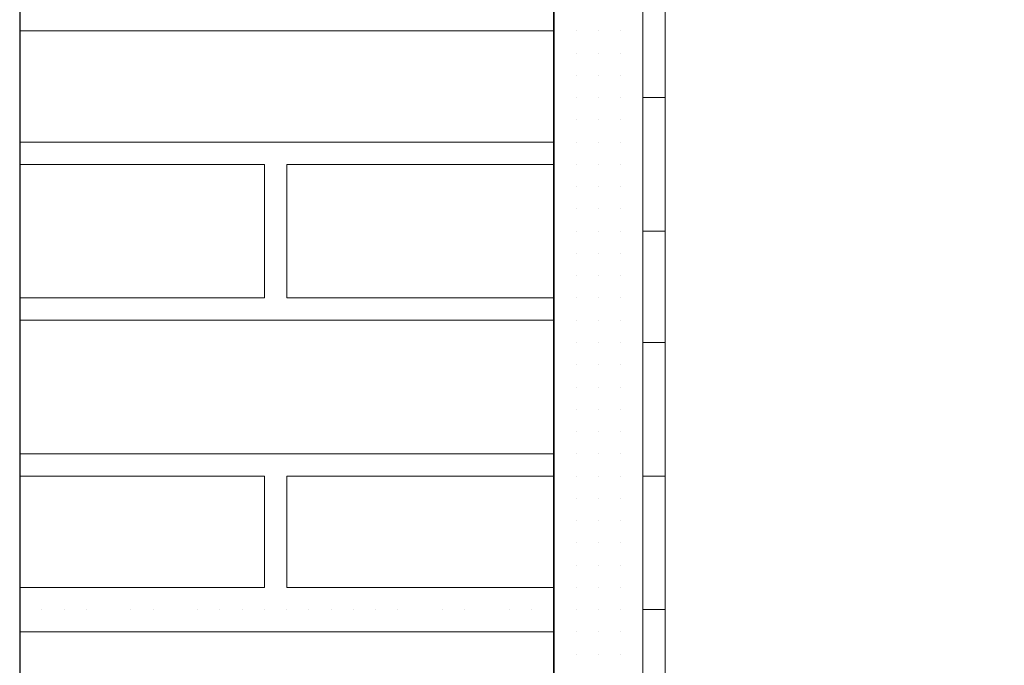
# Model space of a CAD drawing. Header units: metres. Extents: x 5.7 to 89.8, y 4 to 63.5.
# Tile 211 of 256: x 25.189 to 25.615, y 51.904 to 52.183. Entities that reach past the tile are written whole.
import ezdxf

# ---------------------------------------------------------------- set-up
doc = ezdxf.new("R2010")
doc.units = ezdxf.units.M
doc.header["$MEASUREMENT"] = 0
for name, color, linetype in [('PDF17_hatch-borshi', 7, 'Continuous'), ('PDF17_kaff', 7, 'Continuous'), ('PDF17_wall', 7, 'Continuous')]:
    doc.layers.add(name, color=color, linetype=linetype)

msp = doc.modelspace()

# ---------------------------------------------------------------- linework, layer by layer
at = {"layer": 'PDF17_hatch-borshi', "lineweight": 18}
for points in [[(25.1888, 52.17863), (25.41995, 52.17863)], [(25.20806, 52.17863), (25.20806, 52.17863)], [(25.24659, 52.17863), (25.24659, 52.17863)], [(25.25622, 52.17863), (25.25622, 52.17863)], [(25.26585, 52.17863), (25.26585, 52.17863)], [(25.27548, 52.17863), (25.27548, 52.17863)], [(25.314, 52.17863), (25.314, 52.17863)], [(25.37179, 52.17863), (25.37179, 52.17863)], [(25.39105, 52.17863), (25.39105, 52.17863)], [(25.41032, 52.17863), (25.41032, 52.17863)], [(25.41995, 52.17863), (25.41995, 52.17863)], [(25.41995, 52.17863), (25.41995, 52.17863)], [(25.41995, 52.17863), (25.41995, 52.17863)], [(25.42958, 52.17863), (25.42958, 52.17863)], [(25.42958, 52.17863), (25.42958, 52.17863)], [(25.42958, 52.17863), (25.42958, 52.17863)], [(25.42958, 52.17863), (25.42958, 52.17863)], [(25.43921, 52.17863), (25.43921, 52.17863)], [(25.43921, 52.17863), (25.43921, 52.17863)], [(25.43921, 52.17863), (25.43921, 52.17863)], [(25.43921, 52.17863), (25.43921, 52.17863)], [(25.44884, 52.17863), (25.44884, 52.17863)], [(25.44884, 52.17863), (25.44884, 52.17863)], [(25.44884, 52.17863), (25.44884, 52.17863)], [(25.44884, 52.17863), (25.44884, 52.17863)], [(25.45847, 52.17863), (25.45847, 52.17863)], [(25.45847, 52.17863), (25.45847, 52.17863)], [(25.45847, 52.17863), (25.45847, 52.17863)], [(25.45847, 52.17863), (25.45847, 52.17863)], [(25.41995, 52.169), (25.41995, 52.169)], [(25.41995, 52.169), (25.41995, 52.169)], [(25.42958, 52.169), (25.42958, 52.169)], [(25.42958, 52.169), (25.42958, 52.169)], [(25.42958, 52.169), (25.42958, 52.169)], [(25.42958, 52.169), (25.42958, 52.169)], [(25.43921, 52.169), (25.43921, 52.169)], [(25.43921, 52.169), (25.43921, 52.169)], [(25.44884, 52.169), (25.44884, 52.169)], [(25.44884, 52.169), (25.44884, 52.169)], [(25.44884, 52.169), (25.44884, 52.169)], [(25.45847, 52.169), (25.45847, 52.169)], [(25.45847, 52.169), (25.45847, 52.169)], [(25.41995, 52.15937), (25.41995, 52.15937)], [(25.41995, 52.15937), (25.41995, 52.15937)], [(25.41995, 52.15937), (25.41995, 52.15937)], [(25.42958, 52.15937), (25.42958, 52.15937)], [(25.42958, 52.15937), (25.42958, 52.15937)], [(25.42958, 52.15937), (25.42958, 52.15937)], [(25.42958, 52.15937), (25.42958, 52.15937)], [(25.42958, 52.15937), (25.42958, 52.15937)], [(25.43921, 52.15937), (25.43921, 52.15937)], [(25.43921, 52.15937), (25.43921, 52.15937)], [(25.43921, 52.15937), (25.43921, 52.15937)], [(25.43921, 52.15937), (25.43921, 52.15937)], [(25.44884, 52.15937), (25.44884, 52.15937)], [(25.44884, 52.15937), (25.44884, 52.15937)], [(25.44884, 52.15937), (25.44884, 52.15937)], [(25.44884, 52.15937), (25.44884, 52.15937)], [(25.45847, 52.15937), (25.45847, 52.15937)], [(25.45847, 52.15937), (25.45847, 52.15937)], [(25.41995, 52.14974), (25.41995, 52.14974)], [(25.41995, 52.14974), (25.41995, 52.14974)], [(25.41995, 52.14974), (25.41995, 52.14974)], [(25.42958, 52.14974), (25.42958, 52.14974)], [(25.42958, 52.14974), (25.42958, 52.14974)], [(25.42958, 52.14974), (25.42958, 52.14974)], [(25.42958, 52.14974), (25.42958, 52.14974)], [(25.42958, 52.14974), (25.42958, 52.14974)], [(25.43921, 52.14974), (25.43921, 52.14974)], [(25.43921, 52.14974), (25.43921, 52.14974)], [(25.43921, 52.14974), (25.43921, 52.14974)], [(25.44884, 52.14974), (25.44884, 52.14974)], [(25.44884, 52.14974), (25.44884, 52.14974)], [(25.44884, 52.14974), (25.44884, 52.14974)], [(25.44884, 52.14974), (25.44884, 52.14974)], [(25.45847, 52.14974), (25.45847, 52.14974)], [(25.45847, 52.14974), (25.45847, 52.14974)], [(25.41995, 52.14011), (25.41995, 52.14011)], [(25.41995, 52.14011), (25.41995, 52.14011)], [(25.42958, 52.14011), (25.42958, 52.14011)], [(25.42958, 52.14011), (25.42958, 52.14011)], [(25.42958, 52.14011), (25.42958, 52.14011)], [(25.42958, 52.14011), (25.42958, 52.14011)], [(25.43921, 52.14011), (25.43921, 52.14011)], [(25.43921, 52.14011), (25.43921, 52.14011)], [(25.43921, 52.14011), (25.43921, 52.14011)], [(25.43921, 52.14011), (25.43921, 52.14011)], [(25.44884, 52.14011), (25.44884, 52.14011)], [(25.44884, 52.14011), (25.44884, 52.14011)], [(25.44884, 52.14011), (25.44884, 52.14011)], [(25.45847, 52.14011), (25.45847, 52.14011)], [(25.45847, 52.14011), (25.45847, 52.14011)], [(25.45847, 52.14011), (25.45847, 52.14011)], [(25.45847, 52.14011), (25.45847, 52.14011)], [(25.45847, 52.14011), (25.45847, 52.14011)], [(25.41995, 52.13048), (25.1888, 52.13048)], [(25.314, 52.13048), (25.314, 52.13048)], [(25.32364, 52.13048), (25.32364, 52.13048)], [(25.33327, 52.13048), (25.33327, 52.13048)], [(25.35253, 52.13048), (25.35253, 52.13048)], [(25.37179, 52.13048), (25.37179, 52.13048)], [(25.40068, 52.13048), (25.40068, 52.13048)], [(25.41995, 52.13048), (25.41995, 52.13048)], [(25.41995, 52.13048), (25.41995, 52.13048)], [(25.41995, 52.13048), (25.41995, 52.13048)], [(25.42958, 52.13048), (25.42958, 52.13048)], [(25.42958, 52.13048), (25.42958, 52.13048)], [(25.42958, 52.13048), (25.42958, 52.13048)], [(25.42958, 52.13048), (25.42958, 52.13048)], [(25.43921, 52.13048), (25.43921, 52.13048)], [(25.43921, 52.13048), (25.43921, 52.13048)], [(25.43921, 52.13048), (25.43921, 52.13048)], [(25.44884, 52.13048), (25.44884, 52.13048)], [(25.44884, 52.13048), (25.44884, 52.13048)], [(25.44884, 52.13048), (25.44884, 52.13048)], [(25.45847, 52.13048), (25.45847, 52.13048)], [(25.45847, 52.13048), (25.45847, 52.13048)], [(25.1888, 52.06306), (25.29474, 52.06306), (25.29474, 52.12084), (25.1888, 52.12084)], [(25.1888, 52.12084), (25.1888, 52.12084)], [(25.19843, 52.12084), (25.19843, 52.12084)], [(25.19843, 52.12084), (25.19843, 52.12084)], [(25.21769, 52.12084), (25.21769, 52.12084)], [(25.21769, 52.12084), (25.21769, 52.12084)], [(25.23695, 52.12084), (25.23695, 52.12084)], [(25.23695, 52.12084), (25.23695, 52.12084)], [(25.24659, 52.12084), (25.24659, 52.12084)], [(25.24659, 52.12084), (25.24659, 52.12084)], [(25.25622, 52.12084), (25.25622, 52.12084)], [(25.26585, 52.12084), (25.26585, 52.12084)], [(25.26585, 52.12084), (25.26585, 52.12084)], [(25.26585, 52.12084), (25.26585, 52.12084)], [(25.26585, 52.12084), (25.26585, 52.12084)], [(25.27548, 52.12084), (25.27548, 52.12084)], [(25.28511, 52.12084), (25.28511, 52.12084)], [(25.28511, 52.12084), (25.28511, 52.12084)], [(25.29474, 52.12084), (25.29474, 52.12084)], [(25.29474, 52.12084), (25.29474, 52.12084)], [(25.29474, 52.12084), (25.29474, 52.12084)], [(25.41995, 52.06306), (25.30437, 52.06306), (25.30437, 52.12084), (25.41995, 52.12084)], [(25.30437, 52.12084), (25.30437, 52.12084)], [(25.30437, 52.12084), (25.30437, 52.12084)], [(25.32364, 52.12084), (25.32364, 52.12084)], [(25.32364, 52.12084), (25.32364, 52.12084)], [(25.3429, 52.12084), (25.3429, 52.12084)], [(25.35253, 52.12084), (25.35253, 52.12084)], [(25.36216, 52.12084), (25.36216, 52.12084)], [(25.37179, 52.12084), (25.37179, 52.12084)], [(25.38142, 52.12084), (25.38142, 52.12084)], [(25.39105, 52.12084), (25.39105, 52.12084)], [(25.40068, 52.12084), (25.40068, 52.12084)], [(25.41032, 52.12084), (25.41032, 52.12084)], [(25.41032, 52.12084), (25.41032, 52.12084)], [(25.41995, 52.12084), (25.41995, 52.12084)], [(25.41995, 52.12084), (25.41995, 52.12084)], [(25.41995, 52.12084), (25.41995, 52.12084)], [(25.41995, 52.12084), (25.41995, 52.12084)], [(25.42958, 52.12084), (25.42958, 52.12084)], [(25.42958, 52.12084), (25.42958, 52.12084)], [(25.42958, 52.12084), (25.42958, 52.12084)], [(25.42958, 52.12084), (25.42958, 52.12084)], [(25.42958, 52.12084), (25.42958, 52.12084)], [(25.43921, 52.12084), (25.43921, 52.12084)], [(25.43921, 52.12084), (25.43921, 52.12084)], [(25.43921, 52.12084), (25.43921, 52.12084)], [(25.44884, 52.12084), (25.44884, 52.12084)], [(25.44884, 52.12084), (25.44884, 52.12084)], [(25.44884, 52.12084), (25.44884, 52.12084)], [(25.44884, 52.12084), (25.44884, 52.12084)], [(25.45847, 52.12084), (25.45847, 52.12084)], [(25.45847, 52.12084), (25.45847, 52.12084)], [(25.45847, 52.12084), (25.45847, 52.12084)], [(25.45847, 52.12084), (25.45847, 52.12084)], [(25.41995, 52.11121), (25.41995, 52.11121)], [(25.42958, 52.11121), (25.42958, 52.11121)], [(25.42958, 52.11121), (25.42958, 52.11121)], [(25.43921, 52.11121), (25.43921, 52.11121)], [(25.43921, 52.11121), (25.43921, 52.11121)], [(25.43921, 52.11121), (25.43921, 52.11121)], [(25.44884, 52.11121), (25.44884, 52.11121)], [(25.44884, 52.11121), (25.44884, 52.11121)], [(25.44884, 52.11121), (25.44884, 52.11121)], [(25.44884, 52.11121), (25.44884, 52.11121)], [(25.45847, 52.11121), (25.45847, 52.11121)], [(25.45847, 52.11121), (25.45847, 52.11121)], [(25.45847, 52.11121), (25.45847, 52.11121)], [(25.29474, 52.10158), (25.29474, 52.10158)], [(25.29474, 52.10158), (25.29474, 52.10158)], [(25.29474, 52.10158), (25.29474, 52.10158)], [(25.30437, 52.10158), (25.30437, 52.10158)], [(25.41995, 52.10158), (25.41995, 52.10158)], [(25.41995, 52.10158), (25.41995, 52.10158)], [(25.41995, 52.10158), (25.41995, 52.10158)], [(25.42958, 52.10158), (25.42958, 52.10158)], [(25.42958, 52.10158), (25.42958, 52.10158)], [(25.42958, 52.10158), (25.42958, 52.10158)], [(25.42958, 52.10158), (25.42958, 52.10158)], [(25.43921, 52.10158), (25.43921, 52.10158)], [(25.43921, 52.10158), (25.43921, 52.10158)], [(25.43921, 52.10158), (25.43921, 52.10158)], [(25.44884, 52.10158), (25.44884, 52.10158)], [(25.44884, 52.10158), (25.44884, 52.10158)], [(25.45847, 52.10158), (25.45847, 52.10158)], [(25.45847, 52.10158), (25.45847, 52.10158)], [(25.45847, 52.10158), (25.45847, 52.10158)], [(25.29474, 52.09195), (25.29474, 52.09195)], [(25.41995, 52.09195), (25.41995, 52.09195)], [(25.41995, 52.09195), (25.41995, 52.09195)], [(25.41995, 52.09195), (25.41995, 52.09195)], [(25.41995, 52.09195), (25.41995, 52.09195)], [(25.42958, 52.09195), (25.42958, 52.09195)], [(25.42958, 52.09195), (25.42958, 52.09195)], [(25.42958, 52.09195), (25.42958, 52.09195)], [(25.43921, 52.09195), (25.43921, 52.09195)], [(25.43921, 52.09195), (25.43921, 52.09195)], [(25.43921, 52.09195), (25.43921, 52.09195)], [(25.43921, 52.09195), (25.43921, 52.09195)], [(25.44884, 52.09195), (25.44884, 52.09195)], [(25.44884, 52.09195), (25.44884, 52.09195)], [(25.44884, 52.09195), (25.44884, 52.09195)], [(25.44884, 52.09195), (25.44884, 52.09195)], [(25.45847, 52.09195), (25.45847, 52.09195)], [(25.45847, 52.09195), (25.45847, 52.09195)], [(25.45847, 52.09195), (25.45847, 52.09195)], [(25.45847, 52.09195), (25.45847, 52.09195)], [(25.29474, 52.08232), (25.29474, 52.08232)], [(25.29474, 52.08232), (25.29474, 52.08232)], [(25.41995, 52.08232), (25.41995, 52.08232)], [(25.41995, 52.08232), (25.41995, 52.08232)], [(25.42958, 52.08232), (25.42958, 52.08232)], [(25.42958, 52.08232), (25.42958, 52.08232)], [(25.42958, 52.08232), (25.42958, 52.08232)], [(25.43921, 52.08232), (25.43921, 52.08232)], [(25.43921, 52.08232), (25.43921, 52.08232)], [(25.43921, 52.08232), (25.43921, 52.08232)], [(25.43921, 52.08232), (25.43921, 52.08232)], [(25.44884, 52.08232), (25.44884, 52.08232)], [(25.44884, 52.08232), (25.44884, 52.08232)], [(25.44884, 52.08232), (25.44884, 52.08232)], [(25.44884, 52.08232), (25.44884, 52.08232)], [(25.45847, 52.08232), (25.45847, 52.08232)], [(25.45847, 52.08232), (25.45847, 52.08232)], [(25.45847, 52.08232), (25.45847, 52.08232)], [(25.45847, 52.08232), (25.45847, 52.08232)], [(25.29474, 52.07269), (25.29474, 52.07269)], [(25.41995, 52.07269), (25.41995, 52.07269)], [(25.41995, 52.07269), (25.41995, 52.07269)], [(25.41995, 52.07269), (25.41995, 52.07269)], [(25.41995, 52.07269), (25.41995, 52.07269)], [(25.42958, 52.07269), (25.42958, 52.07269)], [(25.42958, 52.07269), (25.42958, 52.07269)], [(25.42958, 52.07269), (25.42958, 52.07269)], [(25.42958, 52.07269), (25.42958, 52.07269)], [(25.43921, 52.07269), (25.43921, 52.07269)], [(25.43921, 52.07269), (25.43921, 52.07269)], [(25.43921, 52.07269), (25.43921, 52.07269)], [(25.43921, 52.07269), (25.43921, 52.07269)], [(25.44884, 52.07269), (25.44884, 52.07269)], [(25.44884, 52.07269), (25.44884, 52.07269)], [(25.44884, 52.07269), (25.44884, 52.07269)], [(25.45847, 52.07269), (25.45847, 52.07269)], [(25.45847, 52.07269), (25.45847, 52.07269)], [(25.45847, 52.07269), (25.45847, 52.07269)], [(25.19843, 52.06306), (25.19843, 52.06306)], [(25.23695, 52.06306), (25.23695, 52.06306)], [(25.26585, 52.06306), (25.26585, 52.06306)], [(25.26585, 52.06306), (25.26585, 52.06306)], [(25.27548, 52.06306), (25.27548, 52.06306)], [(25.28511, 52.06306), (25.28511, 52.06306)], [(25.29474, 52.06306), (25.29474, 52.06306)], [(25.29474, 52.06306), (25.29474, 52.06306)], [(25.30437, 52.06306), (25.30437, 52.06306)], [(25.30437, 52.06306), (25.30437, 52.06306)], [(25.314, 52.06306), (25.314, 52.06306)], [(25.314, 52.06306), (25.314, 52.06306)], [(25.32364, 52.06306), (25.32364, 52.06306)], [(25.33327, 52.06306), (25.33327, 52.06306)], [(25.33327, 52.06306), (25.33327, 52.06306)], [(25.3429, 52.06306), (25.3429, 52.06306)], [(25.3429, 52.06306), (25.3429, 52.06306)], [(25.35253, 52.06306), (25.35253, 52.06306)], [(25.37179, 52.06306), (25.37179, 52.06306)], [(25.38142, 52.06306), (25.38142, 52.06306)], [(25.40068, 52.06306), (25.40068, 52.06306)], [(25.41032, 52.06306), (25.41032, 52.06306)], [(25.41995, 52.06306), (25.41995, 52.06306)], [(25.41995, 52.06306), (25.41995, 52.06306)], [(25.41995, 52.06306), (25.41995, 52.06306)], [(25.42958, 52.06306), (25.42958, 52.06306)], [(25.42958, 52.06306), (25.42958, 52.06306)], [(25.42958, 52.06306), (25.42958, 52.06306)], [(25.43921, 52.06306), (25.43921, 52.06306)], [(25.43921, 52.06306), (25.43921, 52.06306)], [(25.43921, 52.06306), (25.43921, 52.06306)], [(25.43921, 52.06306), (25.43921, 52.06306)], [(25.44884, 52.06306), (25.44884, 52.06306)], [(25.44884, 52.06306), (25.44884, 52.06306)], [(25.44884, 52.06306), (25.44884, 52.06306)], [(25.44884, 52.06306), (25.44884, 52.06306)], [(25.45847, 52.06306), (25.45847, 52.06306)], [(25.45847, 52.06306), (25.45847, 52.06306)], [(25.45847, 52.06306), (25.45847, 52.06306)], [(25.41995, 52.05343), (25.1888, 52.05343)], [(25.19843, 52.05343), (25.19843, 52.05343)], [(25.20806, 52.05343), (25.20806, 52.05343)], [(25.20806, 52.05343), (25.20806, 52.05343)], [(25.21769, 52.05343), (25.21769, 52.05343)], [(25.23695, 52.05343), (25.23695, 52.05343)], [(25.24659, 52.05343), (25.24659, 52.05343)], [(25.24659, 52.05343), (25.24659, 52.05343)], [(25.25622, 52.05343), (25.25622, 52.05343)], [(25.26585, 52.05343), (25.26585, 52.05343)], [(25.26585, 52.05343), (25.26585, 52.05343)], [(25.27548, 52.05343), (25.27548, 52.05343)], [(25.27548, 52.05343), (25.27548, 52.05343)], [(25.28511, 52.05343), (25.28511, 52.05343)], [(25.29474, 52.05343), (25.29474, 52.05343)], [(25.29474, 52.05343), (25.29474, 52.05343)], [(25.30437, 52.05343), (25.30437, 52.05343)], [(25.314, 52.05343), (25.314, 52.05343)], [(25.314, 52.05343), (25.314, 52.05343)], [(25.3429, 52.05343), (25.3429, 52.05343)], [(25.3429, 52.05343), (25.3429, 52.05343)], [(25.37179, 52.05343), (25.37179, 52.05343)], [(25.37179, 52.05343), (25.37179, 52.05343)], [(25.39105, 52.05343), (25.39105, 52.05343)], [(25.40068, 52.05343), (25.40068, 52.05343)], [(25.41032, 52.05343), (25.41032, 52.05343)], [(25.41032, 52.05343), (25.41032, 52.05343)], [(25.41995, 52.05343), (25.41995, 52.05343)], [(25.41995, 52.05343), (25.41995, 52.05343)], [(25.41995, 52.05343), (25.41995, 52.05343)], [(25.41995, 52.05343), (25.41995, 52.05343)], [(25.42958, 52.05343), (25.42958, 52.05343)], [(25.42958, 52.05343), (25.42958, 52.05343)], [(25.42958, 52.05343), (25.42958, 52.05343)], [(25.43921, 52.05343), (25.43921, 52.05343)], [(25.43921, 52.05343), (25.43921, 52.05343)], [(25.43921, 52.05343), (25.43921, 52.05343)], [(25.43921, 52.05343), (25.43921, 52.05343)], [(25.43921, 52.05343), (25.43921, 52.05343)], [(25.44884, 52.05343), (25.44884, 52.05343)], [(25.44884, 52.05343), (25.44884, 52.05343)], [(25.44884, 52.05343), (25.44884, 52.05343)], [(25.44884, 52.05343), (25.44884, 52.05343)], [(25.45847, 52.05343), (25.45847, 52.05343)], [(25.45847, 52.05343), (25.45847, 52.05343)], [(25.45847, 52.05343), (25.45847, 52.05343)], [(25.41995, 52.04379), (25.41995, 52.04379)], [(25.41995, 52.04379), (25.41995, 52.04379)], [(25.42958, 52.04379), (25.42958, 52.04379)], [(25.42958, 52.04379), (25.42958, 52.04379)], [(25.42958, 52.04379), (25.42958, 52.04379)], [(25.43921, 52.04379), (25.43921, 52.04379)], [(25.43921, 52.04379), (25.43921, 52.04379)], [(25.43921, 52.04379), (25.43921, 52.04379)], [(25.43921, 52.04379), (25.43921, 52.04379)], [(25.44884, 52.04379), (25.44884, 52.04379)], [(25.44884, 52.04379), (25.44884, 52.04379)], [(25.44884, 52.04379), (25.44884, 52.04379)], [(25.45847, 52.04379), (25.45847, 52.04379)], [(25.45847, 52.04379), (25.45847, 52.04379)], [(25.45847, 52.04379), (25.45847, 52.04379)], [(25.41995, 52.03416), (25.41995, 52.03416)], [(25.41995, 52.03416), (25.41995, 52.03416)], [(25.41995, 52.03416), (25.41995, 52.03416)], [(25.41995, 52.03416), (25.41995, 52.03416)], [(25.42958, 52.03416), (25.42958, 52.03416)], [(25.42958, 52.03416), (25.42958, 52.03416)], [(25.43921, 52.03416), (25.43921, 52.03416)], [(25.43921, 52.03416), (25.43921, 52.03416)], [(25.43921, 52.03416), (25.43921, 52.03416)], [(25.43921, 52.03416), (25.43921, 52.03416)], [(25.43921, 52.03416), (25.43921, 52.03416)], [(25.44884, 52.03416), (25.44884, 52.03416)], [(25.44884, 52.03416), (25.44884, 52.03416)], [(25.44884, 52.03416), (25.44884, 52.03416)], [(25.45847, 52.03416), (25.45847, 52.03416)], [(25.45847, 52.03416), (25.45847, 52.03416)], [(25.41995, 52.02453), (25.41995, 52.02453)], [(25.41995, 52.02453), (25.41995, 52.02453)], [(25.41995, 52.02453), (25.41995, 52.02453)], [(25.42958, 52.02453), (25.42958, 52.02453)], [(25.42958, 52.02453), (25.42958, 52.02453)], [(25.42958, 52.02453), (25.42958, 52.02453)], [(25.42958, 52.02453), (25.42958, 52.02453)], [(25.43921, 52.02453), (25.43921, 52.02453)], [(25.43921, 52.02453), (25.43921, 52.02453)], [(25.43921, 52.02453), (25.43921, 52.02453)], [(25.43921, 52.02453), (25.43921, 52.02453)], [(25.44884, 52.02453), (25.44884, 52.02453)], [(25.44884, 52.02453), (25.44884, 52.02453)], [(25.44884, 52.02453), (25.44884, 52.02453)], [(25.44884, 52.02453), (25.44884, 52.02453)], [(25.45847, 52.02453), (25.45847, 52.02453)], [(25.45847, 52.02453), (25.45847, 52.02453)], [(25.45847, 52.02453), (25.45847, 52.02453)], [(25.45847, 52.02453), (25.45847, 52.02453)], [(25.41995, 52.0149), (25.41995, 52.0149)], [(25.41995, 52.0149), (25.41995, 52.0149)], [(25.42958, 52.0149), (25.42958, 52.0149)], [(25.42958, 52.0149), (25.42958, 52.0149)], [(25.42958, 52.0149), (25.42958, 52.0149)], [(25.43921, 52.0149), (25.43921, 52.0149)], [(25.43921, 52.0149), (25.43921, 52.0149)], [(25.43921, 52.0149), (25.43921, 52.0149)], [(25.44884, 52.0149), (25.44884, 52.0149)], [(25.44884, 52.0149), (25.44884, 52.0149)], [(25.44884, 52.0149), (25.44884, 52.0149)], [(25.44884, 52.0149), (25.44884, 52.0149)], [(25.45847, 52.0149), (25.45847, 52.0149)], [(25.45847, 52.0149), (25.45847, 52.0149)], [(25.45847, 52.0149), (25.45847, 52.0149)], [(25.41995, 52.00527), (25.41995, 52.00527)], [(25.41995, 52.00527), (25.41995, 52.00527)], [(25.41995, 52.00527), (25.41995, 52.00527)], [(25.42958, 52.00527), (25.42958, 52.00527)], [(25.42958, 52.00527), (25.42958, 52.00527)], [(25.42958, 52.00527), (25.42958, 52.00527)], [(25.42958, 52.00527), (25.42958, 52.00527)], [(25.43921, 52.00527), (25.43921, 52.00527)], [(25.43921, 52.00527), (25.43921, 52.00527)], [(25.43921, 52.00527), (25.43921, 52.00527)], [(25.43921, 52.00527), (25.43921, 52.00527)], [(25.44884, 52.00527), (25.44884, 52.00527)], [(25.44884, 52.00527), (25.44884, 52.00527)], [(25.44884, 52.00527), (25.44884, 52.00527)], [(25.44884, 52.00527), (25.44884, 52.00527)], [(25.44884, 52.00527), (25.44884, 52.00527)], [(25.44884, 52.00527), (25.44884, 52.00527)], [(25.45847, 52.00527), (25.45847, 52.00527)], [(25.45847, 52.00527), (25.45847, 52.00527)], [(25.41995, 51.99564), (25.1888, 51.99564)], [(25.19843, 51.99564), (25.19843, 51.99564)], [(25.19843, 51.99564), (25.19843, 51.99564)], [(25.21769, 51.99564), (25.21769, 51.99564)], [(25.23695, 51.99564), (25.23695, 51.99564)], [(25.23695, 51.99564), (25.23695, 51.99564)], [(25.26585, 51.99564), (25.26585, 51.99564)], [(25.26585, 51.99564), (25.26585, 51.99564)], [(25.27548, 51.99564), (25.27548, 51.99564)], [(25.28511, 51.99564), (25.28511, 51.99564)], [(25.28511, 51.99564), (25.28511, 51.99564)], [(25.29474, 51.99564), (25.29474, 51.99564)], [(25.30437, 51.99564), (25.30437, 51.99564)], [(25.30437, 51.99564), (25.30437, 51.99564)], [(25.314, 51.99564), (25.314, 51.99564)], [(25.32364, 51.99564), (25.32364, 51.99564)], [(25.33327, 51.99564), (25.33327, 51.99564)], [(25.3429, 51.99564), (25.3429, 51.99564)], [(25.35253, 51.99564), (25.35253, 51.99564)], [(25.37179, 51.99564), (25.37179, 51.99564)], [(25.37179, 51.99564), (25.37179, 51.99564)], [(25.40068, 51.99564), (25.40068, 51.99564)], [(25.40068, 51.99564), (25.40068, 51.99564)], [(25.41032, 51.99564), (25.41032, 51.99564)], [(25.41995, 51.99564), (25.41995, 51.99564)], [(25.41995, 51.99564), (25.41995, 51.99564)], [(25.41995, 51.99564), (25.41995, 51.99564)], [(25.41995, 51.99564), (25.41995, 51.99564)], [(25.42958, 51.99564), (25.42958, 51.99564)], [(25.42958, 51.99564), (25.42958, 51.99564)], [(25.43921, 51.99564), (25.43921, 51.99564)], [(25.43921, 51.99564), (25.43921, 51.99564)], [(25.43921, 51.99564), (25.43921, 51.99564)], [(25.43921, 51.99564), (25.43921, 51.99564)], [(25.44884, 51.99564), (25.44884, 51.99564)], [(25.44884, 51.99564), (25.44884, 51.99564)], [(25.44884, 51.99564), (25.44884, 51.99564)], [(25.44884, 51.99564), (25.44884, 51.99564)], [(25.45847, 51.99564), (25.45847, 51.99564)], [(25.45847, 51.99564), (25.45847, 51.99564)], [(25.45847, 51.99564), (25.45847, 51.99564)], [(25.1888, 51.93785), (25.29474, 51.93785), (25.29474, 51.98601), (25.1888, 51.98601)], [(25.1888, 51.98601), (25.1888, 51.98601)], [(25.21769, 51.98601), (25.21769, 51.98601)], [(25.24659, 51.98601), (25.24659, 51.98601)], [(25.24659, 51.98601), (25.24659, 51.98601)], [(25.25622, 51.98601), (25.25622, 51.98601)], [(25.26585, 51.98601), (25.26585, 51.98601)], [(25.26585, 51.98601), (25.26585, 51.98601)], [(25.29474, 51.98601), (25.29474, 51.98601)], [(25.29474, 51.98601), (25.29474, 51.98601)], [(25.41995, 51.98601), (25.30437, 51.98601), (25.30437, 51.93785), (25.41995, 51.93785)], [(25.32364, 51.98601), (25.32364, 51.98601)], [(25.32364, 51.98601), (25.32364, 51.98601)], [(25.35253, 51.98601), (25.35253, 51.98601)], [(25.36216, 51.98601), (25.36216, 51.98601)], [(25.38142, 51.98601), (25.38142, 51.98601)], [(25.39105, 51.98601), (25.39105, 51.98601)], [(25.41032, 51.98601), (25.41032, 51.98601)], [(25.41032, 51.98601), (25.41032, 51.98601)], [(25.41995, 51.98601), (25.41995, 51.98601)], [(25.41995, 51.98601), (25.41995, 51.98601)], [(25.41995, 51.98601), (25.41995, 51.98601)], [(25.42958, 51.98601), (25.42958, 51.98601)], [(25.42958, 51.98601), (25.42958, 51.98601)], [(25.42958, 51.98601), (25.42958, 51.98601)], [(25.42958, 51.98601), (25.42958, 51.98601)], [(25.43921, 51.98601), (25.43921, 51.98601)], [(25.43921, 51.98601), (25.43921, 51.98601)], [(25.43921, 51.98601), (25.43921, 51.98601)], [(25.43921, 51.98601), (25.43921, 51.98601)], [(25.44884, 51.98601), (25.44884, 51.98601)], [(25.44884, 51.98601), (25.44884, 51.98601)], [(25.44884, 51.98601), (25.44884, 51.98601)], [(25.44884, 51.98601), (25.44884, 51.98601)], [(25.44884, 51.98601), (25.44884, 51.98601)], [(25.45847, 51.98601), (25.45847, 51.98601)], [(25.45847, 51.98601), (25.45847, 51.98601)], [(25.45847, 51.98601), (25.45847, 51.98601)], [(25.29474, 51.97638), (25.29474, 51.97638)], [(25.30437, 51.97638), (25.30437, 51.97638)], [(25.41995, 51.97638), (25.41995, 51.97638)], [(25.41995, 51.97638), (25.41995, 51.97638)], [(25.41995, 51.97638), (25.41995, 51.97638)], [(25.42958, 51.97638), (25.42958, 51.97638)], [(25.42958, 51.97638), (25.42958, 51.97638)], [(25.43921, 51.97638), (25.43921, 51.97638)], [(25.43921, 51.97638), (25.43921, 51.97638)], [(25.43921, 51.97638), (25.43921, 51.97638)], [(25.44884, 51.97638), (25.44884, 51.97638)], [(25.44884, 51.97638), (25.44884, 51.97638)], [(25.45847, 51.97638), (25.45847, 51.97638)], [(25.45847, 51.97638), (25.45847, 51.97638)], [(25.45847, 51.97638), (25.45847, 51.97638)], [(25.29474, 51.96674), (25.29474, 51.96674)], [(25.29474, 51.96674), (25.29474, 51.96674)], [(25.41995, 51.96674), (25.41995, 51.96674)], [(25.41995, 51.96674), (25.41995, 51.96674)], [(25.42958, 51.96674), (25.42958, 51.96674)], [(25.42958, 51.96674), (25.42958, 51.96674)], [(25.42958, 51.96674), (25.42958, 51.96674)], [(25.42958, 51.96674), (25.42958, 51.96674)], [(25.42958, 51.96674), (25.42958, 51.96674)], [(25.43921, 51.96674), (25.43921, 51.96674)], [(25.43921, 51.96674), (25.43921, 51.96674)], [(25.43921, 51.96674), (25.43921, 51.96674)], [(25.44884, 51.96674), (25.44884, 51.96674)], [(25.44884, 51.96674), (25.44884, 51.96674)], [(25.44884, 51.96674), (25.44884, 51.96674)], [(25.44884, 51.96674), (25.44884, 51.96674)], [(25.45847, 51.96674), (25.45847, 51.96674)], [(25.45847, 51.96674), (25.45847, 51.96674)], [(25.45847, 51.96674), (25.45847, 51.96674)], [(25.29474, 51.95711), (25.29474, 51.95711)], [(25.29474, 51.95711), (25.29474, 51.95711)], [(25.41995, 51.95711), (25.41995, 51.95711)], [(25.41995, 51.95711), (25.41995, 51.95711)], [(25.41995, 51.95711), (25.41995, 51.95711)], [(25.42958, 51.95711), (25.42958, 51.95711)], [(25.42958, 51.95711), (25.42958, 51.95711)], [(25.42958, 51.95711), (25.42958, 51.95711)], [(25.43921, 51.95711), (25.43921, 51.95711)], [(25.43921, 51.95711), (25.43921, 51.95711)], [(25.43921, 51.95711), (25.43921, 51.95711)], [(25.43921, 51.95711), (25.43921, 51.95711)], [(25.44884, 51.95711), (25.44884, 51.95711)], [(25.44884, 51.95711), (25.44884, 51.95711)], [(25.44884, 51.95711), (25.44884, 51.95711)], [(25.45847, 51.95711), (25.45847, 51.95711)], [(25.45847, 51.95711), (25.45847, 51.95711)], [(25.45847, 51.95711), (25.45847, 51.95711)], [(25.41995, 51.94748), (25.41995, 51.94748)], [(25.41995, 51.94748), (25.41995, 51.94748)], [(25.42958, 51.94748), (25.42958, 51.94748)], [(25.42958, 51.94748), (25.42958, 51.94748)], [(25.42958, 51.94748), (25.42958, 51.94748)], [(25.42958, 51.94748), (25.42958, 51.94748)], [(25.42958, 51.94748), (25.42958, 51.94748)], [(25.43921, 51.94748), (25.43921, 51.94748)], [(25.44884, 51.94748), (25.44884, 51.94748)], [(25.44884, 51.94748), (25.44884, 51.94748)], [(25.44884, 51.94748), (25.44884, 51.94748)], [(25.45847, 51.94748), (25.45847, 51.94748)], [(25.29474, 51.93785), (25.29474, 51.93785)], [(25.29474, 51.93785), (25.29474, 51.93785)], [(25.30437, 51.93785), (25.30437, 51.93785)], [(25.41995, 51.93785), (25.41995, 51.93785)], [(25.41995, 51.93785), (25.41995, 51.93785)], [(25.41995, 51.93785), (25.41995, 51.93785)], [(25.41995, 51.93785), (25.41995, 51.93785)], [(25.41995, 51.93785), (25.41995, 51.93785)], [(25.42958, 51.93785), (25.42958, 51.93785)], [(25.42958, 51.93785), (25.42958, 51.93785)], [(25.42958, 51.93785), (25.42958, 51.93785)], [(25.42958, 51.93785), (25.42958, 51.93785)], [(25.43921, 51.93785), (25.43921, 51.93785)], [(25.43921, 51.93785), (25.43921, 51.93785)], [(25.43921, 51.93785), (25.43921, 51.93785)], [(25.43921, 51.93785), (25.43921, 51.93785)], [(25.43921, 51.93785), (25.43921, 51.93785)], [(25.44884, 51.93785), (25.44884, 51.93785)], [(25.44884, 51.93785), (25.44884, 51.93785)], [(25.44884, 51.93785), (25.44884, 51.93785)], [(25.45847, 51.93785), (25.45847, 51.93785)], [(25.45847, 51.93785), (25.45847, 51.93785)], [(25.45847, 51.93785), (25.45847, 51.93785)], [(25.45847, 51.93785), (25.45847, 51.93785)], [(25.45847, 51.93785), (25.45847, 51.93785)], [(25.19843, 51.92822), (25.19843, 51.92822)], [(25.19843, 51.92822), (25.19843, 51.92822)], [(25.20806, 51.92822), (25.20806, 51.92822)], [(25.21769, 51.92822), (25.21769, 51.92822)], [(25.23695, 51.92822), (25.23695, 51.92822)], [(25.23695, 51.92822), (25.23695, 51.92822)], [(25.24659, 51.92822), (25.24659, 51.92822)], [(25.26585, 51.92822), (25.26585, 51.92822)], [(25.26585, 51.92822), (25.26585, 51.92822)], [(25.26585, 51.92822), (25.26585, 51.92822)], [(25.26585, 51.92822), (25.26585, 51.92822)], [(25.27548, 51.92822), (25.27548, 51.92822)], [(25.27548, 51.92822), (25.27548, 51.92822)], [(25.28511, 51.92822), (25.28511, 51.92822)], [(25.28511, 51.92822), (25.28511, 51.92822)], [(25.29474, 51.92822), (25.29474, 51.92822)], [(25.29474, 51.92822), (25.29474, 51.92822)], [(25.30437, 51.92822), (25.30437, 51.92822)], [(25.30437, 51.92822), (25.30437, 51.92822)], [(25.314, 51.92822), (25.314, 51.92822)], [(25.314, 51.92822), (25.314, 51.92822)], [(25.314, 51.92822), (25.314, 51.92822)], [(25.32364, 51.92822), (25.32364, 51.92822)], [(25.33327, 51.92822), (25.33327, 51.92822)], [(25.33327, 51.92822), (25.33327, 51.92822)], [(25.3429, 51.92822), (25.3429, 51.92822)], [(25.3429, 51.92822), (25.3429, 51.92822)], [(25.3429, 51.92822), (25.3429, 51.92822)], [(25.35253, 51.92822), (25.35253, 51.92822)], [(25.37179, 51.92822), (25.37179, 51.92822)], [(25.37179, 51.92822), (25.37179, 51.92822)], [(25.38142, 51.92822), (25.38142, 51.92822)], [(25.40068, 51.92822), (25.40068, 51.92822)], [(25.40068, 51.92822), (25.40068, 51.92822)], [(25.41032, 51.92822), (25.41032, 51.92822)], [(25.41995, 51.92822), (25.41995, 51.92822)], [(25.42958, 51.92822), (25.42958, 51.92822)], [(25.42958, 51.92822), (25.42958, 51.92822)], [(25.42958, 51.92822), (25.42958, 51.92822)], [(25.42958, 51.92822), (25.42958, 51.92822)], [(25.42958, 51.92822), (25.42958, 51.92822)], [(25.43921, 51.92822), (25.43921, 51.92822)], [(25.43921, 51.92822), (25.43921, 51.92822)], [(25.44884, 51.92822), (25.44884, 51.92822)], [(25.44884, 51.92822), (25.44884, 51.92822)], [(25.44884, 51.92822), (25.44884, 51.92822)], [(25.44884, 51.92822), (25.44884, 51.92822)], [(25.45847, 51.92822), (25.45847, 51.92822)], [(25.45847, 51.92822), (25.45847, 51.92822)], [(25.1888, 51.91859), (25.41995, 51.91859)], [(25.20806, 51.91859), (25.20806, 51.91859)], [(25.24659, 51.91859), (25.24659, 51.91859)], [(25.25622, 51.91859), (25.25622, 51.91859)], [(25.26585, 51.91859), (25.26585, 51.91859)], [(25.27548, 51.91859), (25.27548, 51.91859)], [(25.314, 51.91859), (25.314, 51.91859)], [(25.37179, 51.91859), (25.37179, 51.91859)], [(25.39105, 51.91859), (25.39105, 51.91859)], [(25.41032, 51.91859), (25.41032, 51.91859)], [(25.41995, 51.91859), (25.41995, 51.91859)], [(25.41995, 51.91859), (25.41995, 51.91859)], [(25.41995, 51.91859), (25.41995, 51.91859)], [(25.42958, 51.91859), (25.42958, 51.91859)], [(25.42958, 51.91859), (25.42958, 51.91859)], [(25.42958, 51.91859), (25.42958, 51.91859)], [(25.43921, 51.91859), (25.43921, 51.91859)], [(25.43921, 51.91859), (25.43921, 51.91859)], [(25.43921, 51.91859), (25.43921, 51.91859)], [(25.44884, 51.91859), (25.44884, 51.91859)], [(25.44884, 51.91859), (25.44884, 51.91859)], [(25.45847, 51.91859), (25.45847, 51.91859)], [(25.45847, 51.91859), (25.45847, 51.91859)], [(25.45847, 51.91859), (25.45847, 51.91859)], [(25.45847, 51.91859), (25.45847, 51.91859)], [(25.41995, 51.90896), (25.41995, 51.90896)], [(25.42958, 51.90896), (25.42958, 51.90896)], [(25.42958, 51.90896), (25.42958, 51.90896)], [(25.42958, 51.90896), (25.42958, 51.90896)], [(25.42958, 51.90896), (25.42958, 51.90896)], [(25.42958, 51.90896), (25.42958, 51.90896)], [(25.43921, 51.90896), (25.43921, 51.90896)], [(25.43921, 51.90896), (25.43921, 51.90896)], [(25.43921, 51.90896), (25.43921, 51.90896)], [(25.44884, 51.90896), (25.44884, 51.90896)], [(25.44884, 51.90896), (25.44884, 51.90896)], [(25.44884, 51.90896), (25.44884, 51.90896)], [(25.44884, 51.90896), (25.44884, 51.90896)], [(25.45847, 51.90896), (25.45847, 51.90896)], [(25.45847, 51.90896), (25.45847, 51.90896)]]:
    msp.add_lwpolyline(points, dxfattribs=at)
at = {"layer": 'PDF17_kaff', "lineweight": 20}
for points in [[(25.45847, 49.92493), (25.4681, 49.92493), (25.4681, 49.96346), (25.4681, 50.25239), (25.45847, 50.25239), (25.45847, 49.92493), (25.45847, 53.62331)], [(25.4681, 53.62331), (25.4681, 49.92493)], [(25.45847, 52.14974), (25.4681, 52.14974)], [(25.45847, 52.09195), (25.4681, 52.09195)], [(25.45847, 52.04379), (25.4681, 52.04379)], [(25.45847, 51.98601), (25.4681, 51.98601)], [(25.45847, 51.92822), (25.4681, 51.92822)]]:
    msp.add_lwpolyline(points, dxfattribs=at)
at = {"layer": 'PDF17_wall', "lineweight": 25}
for points in [[(25.1888, 57.17722), (25.1888, 49.26038)], [(25.41995, 53.04544), (25.41995, 49.26038), (25.41995, 53.62331), (28.83902, 53.62331), (28.83902, 53.78704), (30.66895, 53.78704)]]:
    msp.add_lwpolyline(points, dxfattribs=at)

doc.saveas('drawing.dxf')
